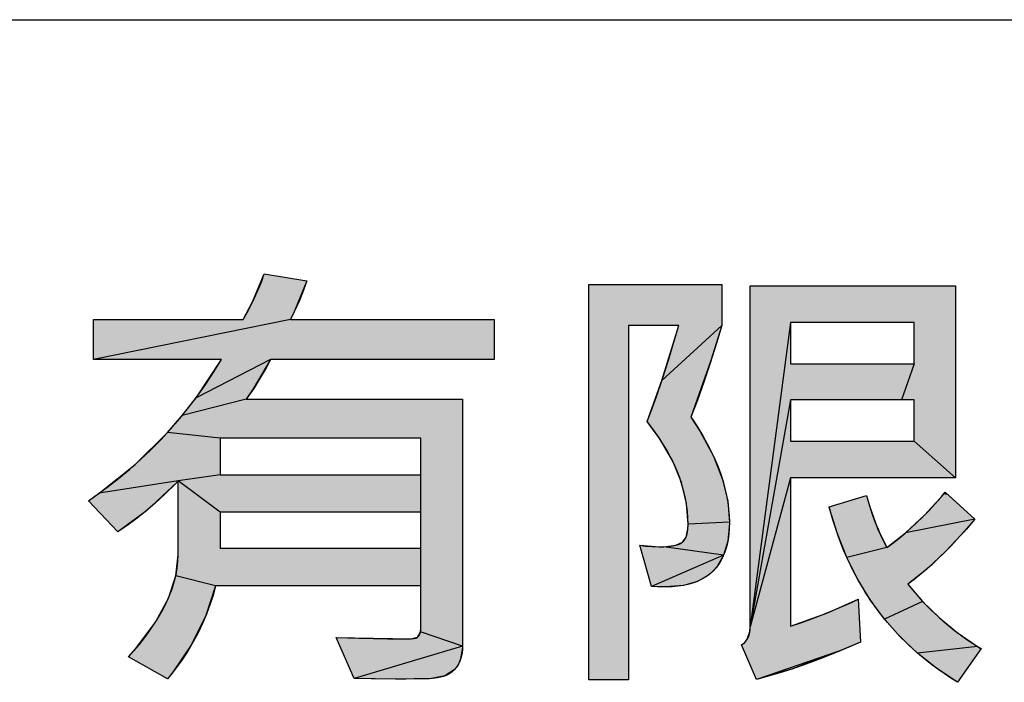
# Model space of a CAD drawing. Extents: x 0 to 841, y 0 to 594.
# Tile 46 of 91: x 684.56 to 695.57, y 72.59 to 80. Entities that reach past the tile are written whole.
import ezdxf

# ---------------------------------------------------------------- set-up
doc = ezdxf.new("R2010")
doc.units = 0
doc.header["$LTSCALE"] = 46.255
doc.header["$MEASUREMENT"] = 0
doc.layers.get('0').update_dxf_attribs({"linetype": 'CONTINUOUS'})

msp = doc.modelspace()

# ---------------------------------------------------------------- linework, layer by layer
at = {"color": 7, "linetype": 'Continuous'}
for p, q in [((601, 80), (826, 80)), ((687.162, 76.845), (687.294, 77.16)), ((687.294, 77.16), (687.769, 77.082)), ((687.769, 77.082), (687.629, 76.734)), ((687.057, 76.649), (687.162, 76.845)), ((687.588, 76.649), (685.381, 76.2)), ((691.743, 75.965), (691.933, 76.581)), ((692.411, 76.581), (691.743, 75.965)), ((692.411, 76.581), (692.29, 76.188)), ((693.181, 76.613), (692.731, 73.211)), ((694.566, 76.613), (693.181, 76.613)), ((693.181, 76.613), (693.181, 76.153)), ((694.566, 76.153), (694.566, 76.613)), ((687.362, 76.2), (686.532, 75.773)), ((686.532, 75.773), (686.816, 76.2)), ((687.362, 76.2), (687.171, 75.873)), ((692.29, 76.188), (692.067, 75.556)), ((693.181, 76.153), (694.566, 76.153)), ((694.566, 76.153), (694.422, 75.748)), ((691.578, 75.509), (691.743, 75.965)), ((687.171, 75.873), (687.092, 75.758)), ((686.376, 75.574), (686.532, 75.773)), ((687.092, 75.758), (686.376, 75.574)), ((693.181, 75.748), (692.731, 73.211)), ((694.566, 75.748), (693.181, 75.748)), ((693.181, 75.748), (693.181, 75.287)), ((694.566, 75.287), (694.566, 75.748)), ((686.21, 75.383), (686.376, 75.574)), ((691.72, 75.312), (691.578, 75.509)), ((692.067, 75.556), (692.172, 75.395)), ((685.849, 75.028), (686.21, 75.383)), ((686.8, 75.32), (686.21, 75.383)), ((692.172, 75.395), (692.32, 75.119)), ((689.046, 75.32), (686.8, 75.32)), ((686.8, 75.32), (686.8, 74.912)), ((689.046, 73.195), (689.046, 75.32)), ((691.863, 75.064), (691.72, 75.312)), ((693.181, 75.287), (694.566, 75.287)), ((695.026, 74.877), (694.566, 75.287)), ((685.448, 74.707), (685.849, 75.028)), ((691.96, 74.824), (691.863, 75.064)), ((692.32, 75.119), (692.42, 74.86)), ((686.8, 74.912), (686.33, 74.844)), ((686.8, 74.912), (689.046, 74.912)), ((686.33, 74.844), (685.448, 74.707)), ((686.318, 74.831), (685.974, 74.509)), ((686.8, 74.494), (686.33, 74.844)), ((692.017, 74.59), (691.96, 74.824)), ((692.42, 74.86), (692.478, 74.615)), ((693.181, 74.877), (692.731, 73.211)), ((685.326, 74.622), (685.448, 74.707)), ((694.681, 74.462), (694.896, 74.695)), ((694.896, 74.695), (694.913, 74.716)), ((692.036, 74.359), (692.017, 74.59)), ((692.478, 74.615), (692.497, 74.381)), ((694.03, 74.681), (694.065, 74.563)), ((694.947, 74.685), (695.243, 74.416)), ((685.974, 74.509), (685.655, 74.273)), ((689.046, 74.494), (686.8, 74.494)), ((686.8, 74.494), (686.8, 74.091)), ((693.618, 74.536), (693.614, 74.552)), ((693.706, 74.252), (693.618, 74.536)), ((694.065, 74.563), (694.156, 74.313)), ((692.034, 74.309), (692.036, 74.359)), ((692.497, 74.381), (692.036, 74.359)), ((692.497, 74.37), (692.479, 74.171)), ((692.497, 74.381), (692.497, 74.37)), ((694.469, 74.263), (694.681, 74.462)), ((695.243, 74.416), (694.469, 74.263)), ((695.243, 74.416), (695.149, 74.305)), ((692.012, 74.213), (692.034, 74.309)), ((693.811, 73.988), (693.706, 74.252)), ((694.156, 74.313), (694.258, 74.097)), ((694.258, 74.097), (694.469, 74.263)), ((695.149, 74.305), (694.919, 74.057)), ((691.898, 74.124), (691.971, 74.158)), ((691.971, 74.158), (692.012, 74.213)), ((692.479, 74.171), (692.433, 74.013)), ((686.8, 74.091), (689.046, 74.091)), ((691.495, 74.124), (691.713, 74.107)), ((691.724, 74.107), (691.763, 74.107)), ((691.763, 74.107), (691.898, 74.124)), ((692.433, 74.013), (691.763, 74.107)), ((694.258, 74.097), (693.811, 73.988)), ((694.919, 74.057), (694.701, 73.853)), ((686.304, 73.781), (686.33, 74.016)), ((692.433, 74.013), (691.624, 73.664)), ((692.433, 74.013), (692.361, 73.888)), ((693.934, 73.742), (693.811, 73.988)), ((692.316, 73.836), (692.263, 73.79)), ((692.361, 73.888), (692.316, 73.836)), ((694.701, 73.853), (694.495, 73.689)), ((686.222, 73.532), (686.304, 73.781)), ((686.748, 73.669), (686.304, 73.781)), ((692.139, 73.719), (691.983, 73.674)), ((692.263, 73.79), (692.139, 73.719)), ((694.074, 73.513), (693.934, 73.742)), ((686.748, 73.669), (686.641, 73.337)), ((691.787, 73.658), (691.624, 73.664)), ((691.983, 73.674), (691.787, 73.658)), ((694.495, 73.689), (694.659, 73.496)), ((686.076, 73.263), (686.222, 73.532)), ((693.589, 73.366), (693.939, 73.52)), ((694.232, 73.299), (694.074, 73.513)), ((694.659, 73.496), (694.232, 73.299)), ((694.659, 73.496), (694.843, 73.316)), ((685.854, 72.967), (686.076, 73.263)), ((686.641, 73.337), (686.481, 73.013)), ((693.181, 73.221), (693.589, 73.366)), ((694.409, 73.1), (694.232, 73.299)), ((694.843, 73.316), (695.047, 73.149)), ((689.008, 73.097), (689.042, 73.156)), ((689.042, 73.156), (689.046, 73.195)), ((689.511, 72.994), (689.042, 73.156)), ((692.696, 73.072), (692.727, 73.16)), ((692.727, 73.16), (692.731, 73.211)), ((695.047, 73.149), (695.274, 72.993)), ((688.099, 73.092), (688.937, 73.078)), ((688.298, 72.635), (688.099, 73.092)), ((688.937, 73.078), (689.008, 73.097)), ((692.633, 73.01), (692.669, 73.038)), ((692.669, 73.038), (692.696, 73.072)), ((693.965, 73.04), (693.734, 72.943)), ((694.603, 72.917), (694.409, 73.1)), ((685.774, 72.876), (685.854, 72.967)), ((686.481, 73.013), (686.263, 72.693)), ((689.511, 72.994), (688.298, 72.635)), ((689.511, 72.981), (689.486, 72.836)), ((689.511, 72.994), (689.511, 72.981)), ((692.799, 72.624), (692.633, 73.01)), ((693.734, 72.943), (692.799, 72.624)), ((693.734, 72.943), (693.204, 72.743)), ((695.274, 72.993), (694.603, 72.917)), ((695.274, 72.993), (695.313, 72.969)), ((689.486, 72.836), (689.458, 72.779)), ((694.817, 72.747), (694.603, 72.917)), ((689.419, 72.73), (689.315, 72.663)), ((689.458, 72.779), (689.419, 72.73)), ((693.204, 72.743), (692.799, 72.624)), ((695.051, 72.592), (694.817, 72.747)), ((686.263, 72.693), (686.212, 72.629)), ((688.774, 72.627), (688.298, 72.635)), ((689.165, 72.633), (688.774, 72.627)), ((689.141, 72.632), (688.774, 72.627)), ((689.165, 72.633), (689.141, 72.632)), ((689.315, 72.663), (689.165, 72.633))]:
    msp.add_line(p, q, dxfattribs=at)
for points in [[(686.33, 74.844), (686.296, 74.808), (686.182, 74.696), (686.072, 74.593), (685.964, 74.5), (685.858, 74.416), (685.756, 74.34), (685.655, 74.273), (685.326, 74.622), (685.398, 74.672), (685.531, 74.769), (685.661, 74.869), (685.786, 74.972), (685.906, 75.079), (686.023, 75.19), (686.136, 75.303), (686.244, 75.421), (686.297, 75.481), (686.349, 75.541), (686.45, 75.666), (686.547, 75.794), (686.641, 75.925), (686.73, 76.061), (686.816, 76.2), (685.381, 76.2), (685.381, 76.649), (687.057, 76.649), (687.101, 76.728), (687.165, 76.851), (687.218, 76.964), (687.261, 77.066), (687.294, 77.16), (687.769, 77.082), (687.732, 76.977), (687.686, 76.862), (687.629, 76.735), (687.588, 76.649), (689.866, 76.649), (689.866, 76.2)], [(691.76, 74.107), (691.816, 74.111), (691.861, 74.116), (691.898, 74.124), (691.928, 74.134), (691.952, 74.145), (691.971, 74.158), (691.986, 74.172), (692, 74.189), (692.011, 74.21), (692.021, 74.236), (692.029, 74.268), (692.034, 74.305), (692.036, 74.349), (692.036, 74.359), (692.034, 74.431), (692.029, 74.505), (692.019, 74.578), (692.006, 74.652), (691.989, 74.726), (691.967, 74.801), (691.942, 74.877), (691.913, 74.953), (691.879, 75.03), (691.84, 75.108), (691.797, 75.187), (691.749, 75.267), (691.696, 75.348), (691.638, 75.43), (691.578, 75.509), (691.627, 75.633), (691.682, 75.787), (691.745, 75.972), (691.816, 76.194), (691.896, 76.457), (691.933, 76.581), (691.367, 76.581), (691.367, 72.619), (690.924, 72.619), (690.924, 77.041), (692.411, 77.041), (692.411, 76.581), (692.352, 76.382), (692.281, 76.16), (692.21, 75.948), (692.139, 75.747), (692.067, 75.556)], [(692.633, 73.01), (692.656, 73.027), (692.677, 73.046), (692.693, 73.068), (692.707, 73.093), (692.718, 73.12), (692.726, 73.151), (692.73, 73.185), (692.731, 73.211), (692.731, 77.026), (695.026, 77.026), (695.026, 74.877)], [(689.866, 76.2), (687.362, 76.2), (687.31, 76.101), (687.248, 75.994), (687.175, 75.878), (687.092, 75.758), (689.511, 75.758), (689.511, 72.994), (689.511, 72.967), (689.506, 72.916), (689.497, 72.871), (689.483, 72.83), (689.466, 72.793), (689.445, 72.76), (689.419, 72.73), (689.391, 72.705), (689.358, 72.683), (689.321, 72.665), (689.279, 72.651), (689.231, 72.64), (689.177, 72.634), (689.141, 72.632), (688.881, 72.627)], [(692.067, 75.556), (692.083, 75.533), (692.144, 75.439), (692.2, 75.348), (692.25, 75.258), (692.295, 75.171), (692.335, 75.085), (692.37, 75.001), (692.401, 74.919), (692.427, 74.838), (692.448, 74.759), (692.466, 74.681), (692.479, 74.604), (692.489, 74.529), (692.495, 74.454), (692.497, 74.381), (692.495, 74.314), (692.49, 74.248), (692.482, 74.188), (692.471, 74.131), (692.457, 74.079), (692.44, 74.031), (692.421, 73.986), (692.399, 73.945), (692.375, 73.907), (692.348, 73.871), (692.319, 73.839), (692.287, 73.809), (692.253, 73.782), (692.215, 73.758), (692.175, 73.736), (692.131, 73.716), (692.084, 73.699), (692.033, 73.685), (691.979, 73.674), (691.919, 73.665), (691.856, 73.66), (691.787, 73.658), (691.693, 73.66), (691.624, 73.664), (691.495, 74.124), (691.558, 74.115), (691.628, 74.11), (691.706, 74.107), (691.724, 74.107)], [(689.046, 73.669), (686.748, 73.669), (686.72, 73.563), (686.686, 73.458), (686.648, 73.353), (686.603, 73.25), (686.554, 73.146), (686.498, 73.044), (686.437, 72.941), (686.37, 72.839), (686.296, 72.737), (686.216, 72.635), (686.212, 72.629), (685.774, 72.876), (685.805, 72.911), (685.892, 73.011), (685.968, 73.109), (686.037, 73.203), (686.096, 73.295), (686.148, 73.383), (686.193, 73.469), (686.231, 73.553), (686.262, 73.635), (686.287, 73.714), (686.306, 73.792), (686.32, 73.868), (686.328, 73.942), (686.33, 74.016), (686.33, 74.844)], [(695.026, 74.877), (693.181, 74.877), (693.181, 73.221), (693.307, 73.262), (693.438, 73.308), (693.574, 73.36), (693.716, 73.419), (693.863, 73.485), (693.939, 73.52), (693.965, 73.04), (693.912, 73.017), (693.71, 72.933), (693.524, 72.859), (693.353, 72.795), (693.196, 72.74), (693.051, 72.694), (692.919, 72.655), (692.799, 72.624)], [(693.614, 74.552), (694.03, 74.681), (694.045, 74.627), (694.072, 74.541), (694.1, 74.459), (694.13, 74.379), (694.16, 74.304), (694.192, 74.231), (694.225, 74.162), (694.258, 74.097), (694.325, 74.146), (694.392, 74.199), (694.459, 74.255), (694.527, 74.314), (694.595, 74.377), (694.662, 74.443), (694.731, 74.513), (694.799, 74.586), (694.868, 74.663), (694.913, 74.716)], [(694.913, 74.716), (695.243, 74.416), (695.198, 74.363), (695.122, 74.275), (695.047, 74.192), (694.974, 74.113), (694.902, 74.04), (694.831, 73.971), (694.762, 73.906), (694.693, 73.846), (694.626, 73.79), (694.56, 73.738), (694.495, 73.689), (694.545, 73.627), (694.597, 73.565), (694.651, 73.505), (694.706, 73.447), (694.764, 73.389), (694.824, 73.333), (694.886, 73.278), (694.95, 73.225), (695.016, 73.172), (695.084, 73.121), (695.155, 73.071), (695.228, 73.023), (695.304, 72.975), (695.313, 72.969)], [(695.313, 72.969), (695.051, 72.592), (694.975, 72.639), (694.9, 72.689), (694.828, 72.739), (694.757, 72.791), (694.689, 72.845), (694.623, 72.9), (694.559, 72.956), (694.496, 73.014), (694.436, 73.073), (694.377, 73.133), (694.321, 73.195), (694.266, 73.259), (694.213, 73.324), (694.161, 73.39), (694.112, 73.458), (694.064, 73.528), (694.018, 73.599), (693.974, 73.672), (693.931, 73.747), (693.891, 73.823), (693.852, 73.901), (693.814, 73.981), (693.779, 74.062), (693.745, 74.146), (693.713, 74.231), (693.683, 74.319), (693.655, 74.408), (693.628, 74.5), (693.614, 74.552)], [(688.099, 73.092), (688.351, 73.084), (688.673, 73.079), (688.937, 73.078), (688.965, 73.08), (688.988, 73.086), (689.007, 73.097), (689.015, 73.103), (689.022, 73.111), (689.033, 73.129), (689.041, 73.152), (689.045, 73.18), (689.046, 73.195)], [(688.881, 72.627), (688.763, 72.627), (688.491, 72.629), (688.298, 72.635)]]:
    msp.add_lwpolyline(points, dxfattribs=at)
for points in [[(687.162, 76.845), (687.294, 77.16), (687.769, 77.082)], [(687.769, 77.082), (687.629, 76.734), (687.162, 76.845)], [(692.411, 77.041), (691.367, 76.581), (690.924, 77.041)], [(690.924, 72.619), (690.924, 77.041), (691.367, 76.581)], [(691.367, 76.581), (692.411, 77.041), (691.933, 76.581)], [(692.411, 77.041), (692.411, 76.581), (691.933, 76.581)], [(695.026, 77.026), (693.181, 76.613), (692.731, 77.026)], [(692.731, 73.211), (692.731, 77.026), (693.181, 76.613)], [(693.181, 76.613), (695.026, 77.026), (693.669, 76.613)], [(693.669, 76.613), (695.026, 77.026), (694.422, 76.613)], [(694.422, 76.613), (695.026, 77.026), (694.566, 76.613)], [(694.566, 76.153), (695.026, 77.026), (694.422, 75.748)], [(694.422, 75.748), (695.026, 77.026), (694.566, 75.748)], [(694.566, 76.613), (695.026, 77.026), (694.566, 76.451)], [(694.566, 76.451), (695.026, 77.026), (694.566, 76.201)], [(694.566, 76.201), (695.026, 77.026), (694.566, 76.153)], [(694.566, 75.748), (695.026, 77.026), (694.566, 75.585)], [(694.566, 75.585), (695.026, 77.026), (694.566, 75.335)], [(694.566, 75.335), (695.026, 77.026), (694.566, 75.287)], [(695.026, 77.026), (695.026, 74.877), (694.566, 75.287)], [(687.057, 76.649), (687.162, 76.845), (687.629, 76.734)], [(687.629, 76.734), (687.588, 76.649), (687.057, 76.649)], [(687.588, 76.649), (685.381, 76.2), (687.057, 76.649)], [(685.381, 76.2), (685.381, 76.649), (687.057, 76.649)], [(685.381, 76.2), (687.588, 76.649), (689.866, 76.649)], [(685.381, 76.2), (689.866, 76.649), (686.816, 76.2)], [(686.816, 76.2), (689.866, 76.649), (687.362, 76.2)], [(689.866, 76.649), (689.866, 76.2), (687.362, 76.2)], [(691.367, 76.581), (691.367, 72.619), (690.924, 72.619)], [(691.743, 75.965), (691.933, 76.581), (692.411, 76.581)], [(691.743, 75.965), (692.411, 76.581), (692.29, 76.188)], [(692.731, 73.211), (693.181, 76.613), (693.181, 76.566)], [(693.181, 76.315), (692.731, 73.211), (693.181, 76.566)], [(693.181, 76.153), (692.731, 73.211), (693.181, 76.315)], [(686.532, 75.773), (686.816, 76.2), (687.362, 76.2)], [(686.532, 75.773), (687.362, 76.2), (687.171, 75.873)], [(692.29, 76.188), (692.067, 75.556), (691.743, 75.965)], [(693.181, 75.748), (692.731, 73.211), (693.181, 76.153)], [(693.181, 75.748), (694.566, 76.153), (693.669, 75.748)], [(694.566, 76.153), (693.181, 75.748), (694.078, 76.153)], [(694.078, 76.153), (693.181, 75.748), (693.325, 76.153)], [(693.325, 76.153), (693.181, 75.748), (693.181, 76.153)], [(694.566, 76.153), (694.422, 75.748), (693.669, 75.748)], [(691.578, 75.509), (691.743, 75.965), (692.067, 75.556)], [(687.171, 75.873), (687.092, 75.758), (686.532, 75.773)], [(686.376, 75.574), (689.511, 75.758), (686.21, 75.383)], [(686.21, 75.383), (689.511, 75.758), (686.8, 75.32)], [(686.376, 75.574), (686.532, 75.773), (687.092, 75.758)], [(686.376, 75.574), (687.092, 75.758), (689.511, 75.758)], [(686.8, 75.32), (689.511, 75.758), (687.591, 75.32)], [(687.591, 75.32), (689.511, 75.758), (688.812, 75.32)], [(688.812, 75.32), (689.511, 75.758), (689.046, 75.32)], [(689.046, 73.195), (689.511, 75.758), (689.042, 73.156)], [(689.511, 75.758), (689.511, 72.994), (689.042, 73.156)], [(689.046, 75.32), (689.511, 75.758), (689.046, 75.176)], [(689.046, 75.176), (689.511, 75.758), (689.046, 74.954)], [(689.046, 74.954), (689.511, 75.758), (689.046, 74.912)], [(689.046, 74.912), (689.511, 75.758), (689.046, 74.494)], [(689.046, 74.494), (689.511, 75.758), (689.046, 74.352)], [(689.046, 74.352), (689.511, 75.758), (689.046, 74.133)], [(689.046, 74.133), (689.511, 75.758), (689.046, 74.091)], [(689.046, 74.091), (689.511, 75.758), (689.046, 73.669)], [(689.046, 73.669), (689.511, 75.758), (689.046, 73.195)], [(692.731, 73.211), (693.181, 75.748), (693.181, 75.7)], [(693.181, 75.449), (692.731, 73.211), (693.181, 75.7)], [(692.067, 75.556), (692.172, 75.395), (691.578, 75.509)], [(691.72, 75.312), (691.578, 75.509), (692.172, 75.395)], [(685.849, 75.028), (686.21, 75.383), (686.8, 75.32)], [(692.172, 75.395), (692.32, 75.119), (691.72, 75.312)], [(693.181, 75.287), (692.731, 73.211), (693.181, 75.449)], [(686.8, 75.277), (685.849, 75.028), (686.8, 75.32)], [(686.8, 75.055), (685.849, 75.028), (686.8, 75.277)], [(691.863, 75.064), (691.72, 75.312), (692.32, 75.119)], [(693.181, 74.877), (692.731, 73.211), (693.181, 75.287)], [(694.566, 75.287), (695.026, 74.877), (693.181, 74.877)], [(694.566, 75.287), (693.181, 74.877), (694.078, 75.287)], [(694.078, 75.287), (693.181, 74.877), (693.325, 75.287)], [(693.325, 75.287), (693.181, 74.877), (693.181, 75.287)], [(685.448, 74.707), (685.849, 75.028), (686.33, 74.844)], [(686.8, 75.055), (686.8, 74.912), (685.849, 75.028)], [(686.8, 74.912), (686.33, 74.844), (685.849, 75.028)], [(692.32, 75.119), (692.42, 74.86), (691.863, 75.064)], [(691.96, 74.824), (691.863, 75.064), (692.42, 74.86)], [(689.046, 74.912), (686.33, 74.844), (688.255, 74.912)], [(688.255, 74.912), (686.33, 74.844), (687.034, 74.912)], [(686.33, 74.844), (686.8, 74.912), (687.034, 74.912)], [(686.33, 74.844), (689.046, 74.912), (686.8, 74.494)], [(686.8, 74.494), (689.046, 74.912), (687.591, 74.494)], [(687.591, 74.494), (689.046, 74.912), (688.812, 74.494)], [(689.046, 74.912), (689.046, 74.494), (688.812, 74.494)], [(685.448, 74.707), (686.318, 74.831), (685.326, 74.622)], [(686.318, 74.831), (685.974, 74.509), (685.326, 74.622)], [(685.448, 74.707), (686.33, 74.844), (686.318, 74.831)], [(686.33, 74.016), (686.33, 74.844), (686.8, 74.494)], [(692.42, 74.86), (692.478, 74.615), (691.96, 74.824)], [(692.017, 74.59), (691.96, 74.824), (692.478, 74.615)], [(692.731, 73.211), (693.181, 74.877), (693.181, 73.221)], [(694.681, 74.462), (694.896, 74.695), (694.947, 74.685)], [(694.913, 74.716), (694.947, 74.685), (694.896, 74.695)], [(685.655, 74.273), (685.326, 74.622), (685.974, 74.509)], [(692.478, 74.615), (692.497, 74.381), (692.017, 74.59)], [(692.036, 74.359), (692.017, 74.59), (692.497, 74.381)], [(694.03, 74.681), (694.065, 74.563), (693.657, 74.565)], [(694.947, 74.685), (695.243, 74.416), (694.681, 74.462)], [(686.8, 74.452), (686.33, 74.016), (686.8, 74.494)], [(693.614, 74.552), (693.657, 74.565), (694.065, 74.563)], [(693.614, 74.552), (694.065, 74.563), (693.618, 74.536)], [(694.065, 74.563), (694.156, 74.313), (693.618, 74.536)], [(693.706, 74.252), (693.618, 74.536), (694.156, 74.313)], [(686.8, 74.233), (686.33, 74.016), (686.8, 74.452)], [(692.034, 74.309), (692.497, 74.37), (692.012, 74.213)], [(692.497, 74.37), (692.479, 74.171), (692.012, 74.213)], [(692.036, 74.359), (692.497, 74.37), (692.034, 74.309)], [(692.036, 74.359), (692.497, 74.381), (692.497, 74.37)], [(694.469, 74.263), (694.681, 74.462), (695.243, 74.416)], [(694.469, 74.263), (695.243, 74.416), (695.149, 74.305)], [(694.156, 74.313), (694.258, 74.097), (693.706, 74.252)], [(693.811, 73.988), (693.706, 74.252), (694.258, 74.097)], [(694.469, 74.263), (695.149, 74.305), (694.258, 74.097)], [(695.149, 74.305), (694.919, 74.057), (694.258, 74.097)], [(686.8, 74.091), (686.33, 74.016), (686.8, 74.233)], [(691.898, 74.124), (692.479, 74.171), (691.763, 74.107)], [(692.479, 74.171), (692.433, 74.013), (691.763, 74.107)], [(691.971, 74.158), (692.479, 74.171), (691.898, 74.124)], [(691.971, 74.158), (692.012, 74.213), (692.479, 74.171)], [(686.33, 74.016), (689.046, 74.091), (686.304, 73.781)], [(686.304, 73.781), (689.046, 74.091), (686.748, 73.669)], [(689.046, 74.091), (686.33, 74.016), (688.255, 74.091)], [(688.255, 74.091), (686.33, 74.016), (687.034, 74.091)], [(687.034, 74.091), (686.33, 74.016), (686.8, 74.091)], [(689.046, 74.091), (689.046, 73.669), (686.748, 73.669)], [(691.624, 73.664), (691.495, 74.124), (691.713, 74.107)], [(692.433, 74.013), (691.624, 73.664), (691.724, 74.107)], [(691.724, 74.107), (691.624, 73.664), (691.713, 74.107)], [(691.763, 74.107), (692.433, 74.013), (691.724, 74.107)], [(693.811, 73.988), (694.258, 74.097), (694.919, 74.057)], [(694.919, 74.057), (694.701, 73.853), (693.811, 73.988)], [(691.624, 73.664), (692.433, 74.013), (692.361, 73.888)], [(693.934, 73.742), (693.811, 73.988), (694.701, 73.853)], [(692.316, 73.836), (691.624, 73.664), (692.361, 73.888)], [(692.263, 73.79), (691.624, 73.664), (692.316, 73.836)], [(694.701, 73.853), (694.495, 73.689), (693.934, 73.742)], [(686.222, 73.532), (686.304, 73.781), (686.748, 73.669)], [(692.139, 73.719), (691.624, 73.664), (692.263, 73.79)], [(691.983, 73.674), (691.624, 73.664), (692.139, 73.719)], [(694.074, 73.513), (693.934, 73.742), (694.495, 73.689)], [(686.748, 73.669), (686.641, 73.337), (686.222, 73.532)], [(691.983, 73.674), (691.787, 73.658), (691.624, 73.664)], [(694.495, 73.689), (694.659, 73.496), (694.074, 73.513)], [(686.076, 73.263), (686.222, 73.532), (686.641, 73.337)], [(693.939, 73.52), (693.965, 73.04), (693.589, 73.366)], [(694.232, 73.299), (694.074, 73.513), (694.659, 73.496)], [(694.232, 73.299), (694.659, 73.496), (694.843, 73.316)], [(685.854, 72.967), (686.076, 73.263), (686.481, 73.013)], [(686.641, 73.337), (686.481, 73.013), (686.076, 73.263)], [(693.181, 73.221), (693.589, 73.366), (693.965, 73.04)], [(694.843, 73.316), (695.047, 73.149), (694.232, 73.299)], [(694.409, 73.1), (694.232, 73.299), (695.047, 73.149)], [(689.042, 73.156), (689.511, 72.994), (689.008, 73.097)], [(692.727, 73.16), (693.181, 73.221), (692.696, 73.072)], [(692.696, 73.072), (693.181, 73.221), (693.965, 73.04)], [(692.731, 73.211), (693.181, 73.221), (692.727, 73.16)], [(695.047, 73.149), (695.274, 72.993), (694.409, 73.1)], [(688.298, 72.635), (688.099, 73.092), (688.937, 73.078)], [(689.511, 72.994), (688.298, 72.635), (688.937, 73.078)], [(688.937, 73.078), (689.008, 73.097), (689.511, 72.994)], [(692.669, 73.038), (693.965, 73.04), (692.633, 73.01)], [(693.965, 73.04), (693.734, 72.943), (692.633, 73.01)], [(692.669, 73.038), (692.696, 73.072), (693.965, 73.04)], [(694.603, 72.917), (694.409, 73.1), (695.274, 72.993)], [(685.854, 72.967), (686.481, 73.013), (685.774, 72.876)], [(686.481, 73.013), (686.263, 72.693), (685.774, 72.876)], [(688.298, 72.635), (689.511, 72.994), (689.511, 72.981)], [(689.486, 72.836), (688.298, 72.635), (689.511, 72.981)], [(692.799, 72.624), (692.633, 73.01), (693.734, 72.943)], [(692.799, 72.624), (693.734, 72.943), (693.204, 72.743)], [(694.603, 72.917), (695.274, 72.993), (695.313, 72.969)], [(695.286, 72.93), (694.603, 72.917), (695.313, 72.969)], [(694.603, 72.917), (695.286, 72.93), (694.817, 72.747)], [(695.286, 72.93), (695.051, 72.592), (694.817, 72.747)], [(686.212, 72.629), (685.774, 72.876), (686.263, 72.693)], [(689.458, 72.779), (688.298, 72.635), (689.486, 72.836)], [(689.419, 72.73), (688.298, 72.635), (689.458, 72.779)], [(689.315, 72.663), (688.298, 72.635), (689.419, 72.73)], [(689.315, 72.663), (689.165, 72.633), (688.298, 72.635)], [(688.774, 72.627), (688.298, 72.635), (689.165, 72.633)], [(688.774, 72.627), (689.165, 72.633), (689.141, 72.632)]]:
    msp.add_solid(points, dxfattribs=at)

doc.saveas('drawing.dxf')
